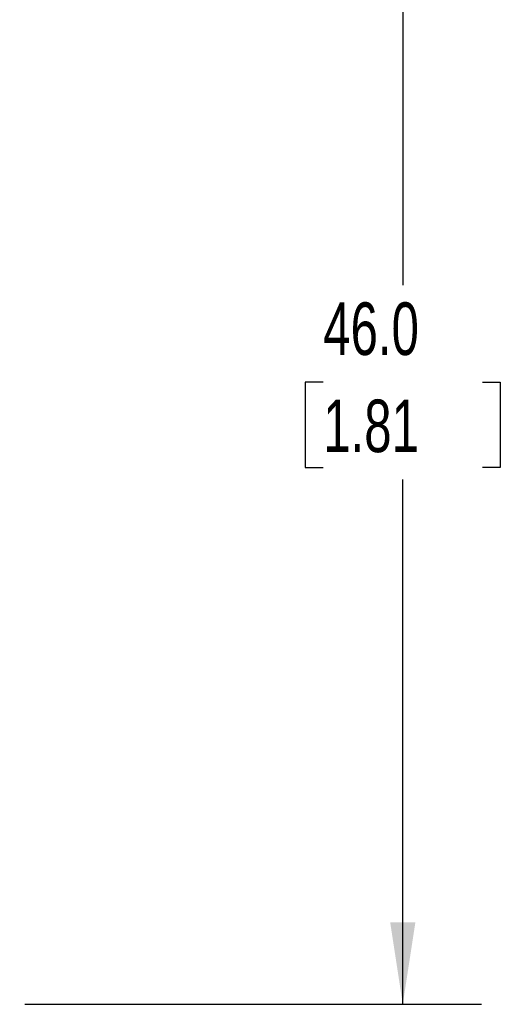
# Model space of a CAD drawing. Header units: millimetres. Extents: x 6 to 273, y 6 to 210.
# Tile 6 of 10: x 88 to 107, y 78 to 118. Entities that reach past the tile are written whole.
import ezdxf

# ---------------------------------------------------------------- set-up
doc = ezdxf.new("R2010")
doc.units = ezdxf.units.MM
doc.layers.add('DIMENSIONS', color=140, linetype='Continuous', lineweight=25)
doc.styles.add('SLDTEXTSTYLE0', font='TXT', dxfattribs={"width": 0.7})
doc.dimstyles.new('SLDDIMSTYLE1', dxfattribs={"dimtxt": 2.158008, "dimasz": 3.302, "dimexe": 0, "dimexo": 0.0625, "dimgap": 0.539502, "dimtad": 0, "dimtih": 1, "dimtoh": 1, "dimrnd": 1e-09, "dimzin": 4, "dimdsep": 46, "dimtxsty": 'SLDTEXTSTYLE0', "dimsah": 1, "dimcen": 0.09, "dimadec": 0, "dimazin": 1, "dimtfac": 1, "dimtofl": 0, "dimtmove": 0, "dimatfit": 3, "dimfxl": 0, "dimfrac": 2, "dimtolj": 1, "dimtzin": 12, "dimarcsym": 0})

# ---------------------------------------------------------------- blocks, each defined once
blk = doc.blocks.new('_D_2')
at = {"layer": 'DIMENSIONS'}
for p, q in [((87.786, 123.945), (106.191, 123.945)), ((103.016, 123.945), (103.016, 106.911)), ((99.81, 102.998), (99.085, 102.998)), ((99.085, 102.998), (99.085, 99.568)), ((106.223, 102.998), (106.947, 102.998)), ((106.947, 102.998), (106.947, 99.568)), ((99.085, 99.568), (99.81, 99.568)), ((106.947, 99.568), (106.223, 99.568)), ((103.016, 77.945), (103.016, 99.085)), ((87.786, 77.945), (106.191, 77.945))]:
    blk.add_line(p, q, dxfattribs=at)
for points in [[(103.016, 123.945), (102.508, 120.643), (103.524, 120.643)], [(103.016, 77.945), (103.524, 81.247), (102.508, 81.247)]]:
    blk.add_solid(points, dxfattribs=at)
at = {"layer": 'DIMENSIONS', "char_height": 2.1167, "attachment_point": 1, "style": 'SLDTEXTSTYLE0'}
for s, insert in [('46.0', (99.81, 106.21)), ('1.81', (99.81, 102.297))]:
    blk.add_mtext(s, dxfattribs=dict(at, insert=insert))

msp = doc.modelspace()

# ---------------------------------------------------------------- dimensions: what is measured, and where the dimension line sits
at = {"layer": 'DIMENSIONS'}
dim = msp.add_linear_dim(base=(103.016, 77.945), p1=(86.516, 123.945), p2=(86.516, 77.945), angle=90, dimstyle='SLDDIMSTYLE1', dxfattribs=at)
dim.commit()
dim.dimension.update_dxf_attribs({"geometry": '_D_2', "text_midpoint": (103.016, 102.998), "dimtype": 160})

doc.saveas('drawing.dxf')
